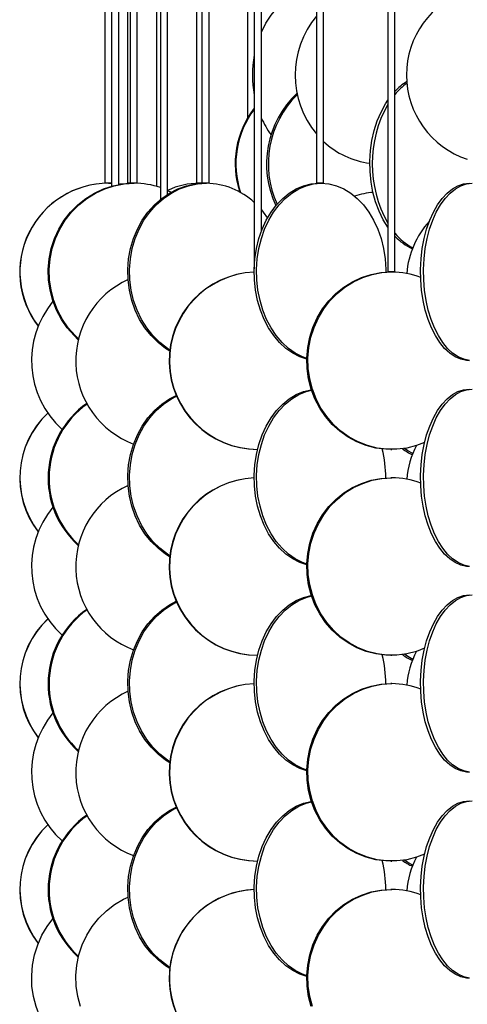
# Model space of a CAD drawing. Header units: millimetres. Extents: x 626 to 3215, y 306 to 3557.
# Tile 8 of 65: x 631 to 757, y 1405 to 1683. Entities that reach past the tile are written whole.
import ezdxf

# ---------------------------------------------------------------- set-up
doc = ezdxf.new("R2010")
doc.units = ezdxf.units.MM

msp = doc.modelspace()

# ---------------------------------------------------------------- linework, layer by layer
at = {"color": 7, "linetype": 'Continuous', "lineweight": 25}
for p, q in [((714.92, 2175.37), (714.92, 1636.5)), ((716.92, 1636.5), (716.92, 2172.02)), ((682.7, 2167.57), (682.7, 1636.5)), ((684.7, 1636.5), (684.7, 2166.1)), ((655.36, 2162.17), (655.36, 1636.5)), ((657.24, 2162), (657.24, 1635.67)), ((659.24, 1636.13), (659.24, 2162)), ((661.71, 2162.25), (661.71, 1636.5)), ((662.48, 2163.89), (662.48, 1636.5)), ((664.48, 1636.5), (664.48, 2163.16)), ((669.86, 2162), (669.86, 1635.64)), ((671.01, 2162), (671.01, 1631.95)), ((673.01, 1633.4), (673.01, 2162)), ((681.19, 2163.75), (681.19, 1636.5)), ((697.41, 2162), (697.41, 1612.34)), ((699.41, 1622.92), (699.41, 2162)), ((735.02, 2162), (735.02, 1611.5)), ((737.02, 1611.5), (737.02, 2162)), ((695.56, 2114.57), (695.56, 1654.92)), ((657.24, 1636.5), (655.36, 1636.5)), ((656.39, 1636.5), (657.24, 1636.48)), ((656.85, 1636.5), (656.85, 1636.49)), ((662.48, 1636.5), (661.71, 1636.5)), ((664.48, 1636.5), (662.48, 1636.5)), ((662.62, 1636.5), (662.99, 1636.49)), ((662.79, 1636.5), (663.07, 1636.5)), ((673.01, 1634.5), (674.04, 1634.01)), ((682.7, 1636.5), (681.19, 1636.5)), ((682, 1636.5), (682.74, 1636.48)), ((682.39, 1636.5), (682.94, 1636.49)), ((684.7, 1636.5), (682.7, 1636.5)), ((716.92, 1636.5), (714.92, 1636.5)), ((737.02, 1611.5), (735.02, 1611.5)), ((735.85, 1561.5), (736.18, 1561.5)), ((736.18, 1553.5), (735.85, 1553.5)), ((735.85, 1503.5), (736.18, 1503.5)), ((736.18, 1495.5), (735.85, 1495.5)), ((735.85, 1445.5), (736.18, 1445.5)), ((736.18, 1437.5), (735.85, 1437.5))]:
    msp.add_line(p, q, dxfattribs=at)
at = {"color": 7, "linetype": 'Continuous', "lineweight": 25, "flags": 128}
for points in [[(699.41, 1679.07), (700.68, 1681.57), (702.19, 1683.87), (703.91, 1685.93), (705.82, 1687.73), (707.88, 1689.24), (710.07, 1690.43), (712.37, 1691.3), (714.72, 1691.82), (714.92, 1691.85)], [(735.02, 1624.11), (733.71, 1626.24), (732.55, 1628.65), (731.6, 1631.24), (730.85, 1633.99), (730.33, 1636.85), (730.03, 1639.78), (729.97, 1642.74), (730.15, 1645.69), (730.56, 1648.59), (731.2, 1651.39), (732.05, 1654.07), (733.11, 1656.57), (734.36, 1658.87), (735.02, 1659.88)], [(647.87, 1592.41), (646.66, 1593.56), (644.74, 1595.74), (643.09, 1598.15), (641.72, 1600.74), (640.65, 1603.49), (639.9, 1606.35), (639.48, 1609.28), (639.4, 1612.24), (639.65, 1615.19), (640.24, 1618.09), (641.15, 1620.89), (642.37, 1623.57), (643.88, 1626.07), (645.67, 1628.37), (647.7, 1630.43), (649.96, 1632.23), (652.4, 1633.74), (655, 1634.93), (657.71, 1635.8), (660.51, 1636.32), (663.34, 1636.5)], [(647.92, 1592.62), (646.94, 1593.56), (645.03, 1595.74), (643.37, 1598.15), (642, 1600.74), (640.94, 1603.49), (640.19, 1606.35), (639.77, 1609.28), (639.69, 1612.24), (639.94, 1615.19), (640.52, 1618.09), (641.43, 1620.89), (642.65, 1623.57), (644.17, 1626.07), (645.96, 1628.37), (647.99, 1630.43), (650.25, 1632.23), (652.69, 1633.74), (655.29, 1634.93), (658, 1635.8), (660.79, 1636.32), (663.63, 1636.5)], [(659.24, 1636.33), (659.34, 1636.32), (659.93, 1636.24)], [(659.52, 1636.3), (659.71, 1636.32), (662.62, 1636.5)], [(673.63, 1589.22), (672.44, 1589.97), (670.31, 1591.63), (668.37, 1593.56), (666.64, 1595.74), (665.14, 1598.15), (663.91, 1600.74), (662.94, 1603.49), (662.27, 1606.35), (661.89, 1609.28), (661.81, 1612.24), (662.04, 1615.19), (662.57, 1618.09), (663.39, 1620.89), (664.49, 1623.57), (665.86, 1626.07), (667.48, 1628.37), (669.32, 1630.43), (671.36, 1632.23), (673.57, 1633.74), (675.91, 1634.93), (678.37, 1635.8), (680.89, 1636.32), (683.45, 1636.5)], [(673.66, 1589.5), (672.94, 1589.97), (670.81, 1591.63), (668.87, 1593.56), (667.14, 1595.74), (665.64, 1598.15), (664.41, 1600.74), (663.44, 1603.49), (662.77, 1606.35), (662.39, 1609.28), (662.31, 1612.24), (662.54, 1615.19), (663.07, 1618.09), (663.89, 1620.89), (664.99, 1623.57), (666.36, 1626.07), (667.98, 1628.37), (669.82, 1630.43), (671.86, 1632.23), (674.07, 1633.74), (676.41, 1634.93), (678.87, 1635.8), (681.39, 1636.32), (683.95, 1636.5)], [(712.21, 1586.93), (710.27, 1587.59), (708.25, 1588.62), (706.33, 1589.97), (704.55, 1591.63), (702.91, 1593.56), (701.46, 1595.74), (700.2, 1598.15), (699.16, 1600.74), (698.35, 1603.49), (697.79, 1606.35), (697.47, 1609.28), (697.4, 1612.24), (697.6, 1615.19), (698.04, 1618.09), (698.73, 1620.89), (699.66, 1623.57), (700.81, 1626.07), (702.16, 1628.37), (703.71, 1630.43), (705.42, 1632.23), (707.28, 1633.74), (709.25, 1634.93), (711.31, 1635.8), (713.43, 1636.32), (715.58, 1636.5)], [(712.22, 1587.12), (710.96, 1587.59), (708.94, 1588.62), (707.02, 1589.97), (705.23, 1591.63), (703.6, 1593.56), (702.15, 1595.74), (700.89, 1598.15), (699.85, 1600.74), (699.04, 1603.49), (698.47, 1606.35), (698.15, 1609.28), (698.09, 1612.24), (698.28, 1615.19), (698.73, 1618.09), (699.42, 1620.89), (700.34, 1623.57), (701.49, 1626.07), (702.85, 1628.37), (704.4, 1630.43), (706.11, 1632.23), (707.96, 1633.74), (709.94, 1634.93), (712, 1635.8), (714.12, 1636.32), (716.27, 1636.5)], [(716.27, 1636.5), (718.42, 1636.32), (720.54, 1635.8), (722.6, 1634.93), (724.57, 1633.74), (726.43, 1632.23), (728.14, 1630.43), (729.68, 1628.37), (731.04, 1626.07), (732.19, 1623.57), (733.12, 1620.89), (733.81, 1618.09), (734.25, 1615.19), (734.44, 1612.24), (734.45, 1611.45)], [(757.99, 1586.5), (757.18, 1586.54), (755.56, 1586.89), (753.98, 1587.59), (752.46, 1588.62), (751.01, 1589.97), (749.66, 1591.63), (748.43, 1593.56), (747.33, 1595.74), (746.38, 1598.15), (745.59, 1600.74), (744.98, 1603.49), (744.55, 1606.35), (744.31, 1609.28), (744.26, 1612.24), (744.41, 1615.19), (744.74, 1618.09), (745.26, 1620.89), (745.96, 1623.57), (746.83, 1626.07), (747.86, 1628.37), (749.03, 1630.43), (750.32, 1632.23), (751.72, 1633.74), (753.21, 1634.93), (754.77, 1635.8), (756.37, 1636.32), (757.99, 1636.5)], [(758.02, 1586.54), (756.4, 1586.89), (754.82, 1587.59), (753.29, 1588.62), (751.84, 1589.97), (750.49, 1591.63), (749.26, 1593.56), (748.16, 1595.74), (747.21, 1598.15), (746.43, 1600.74), (745.82, 1603.49), (745.39, 1606.35), (745.15, 1609.28), (745.1, 1612.24), (745.24, 1615.19), (745.58, 1618.09), (746.1, 1620.89), (746.8, 1623.57), (747.67, 1626.07), (748.69, 1628.37), (749.86, 1630.43), (751.16, 1632.23), (752.56, 1633.74), (754.05, 1634.93), (755.6, 1635.8), (757.21, 1636.32), (758.83, 1636.5)], [(699.41, 1629), (699.93, 1628.37), (701.14, 1626.69)], [(735.85, 1561.5), (734.45, 1561.54), (731.67, 1561.89), (728.95, 1562.59), (726.32, 1563.62), (723.83, 1564.97), (721.51, 1566.63), (719.38, 1568.56), (717.49, 1570.74), (715.86, 1573.15), (714.51, 1575.74), (713.46, 1578.49), (712.72, 1581.35), (712.3, 1584.28), (712.22, 1587.24), (712.47, 1590.19), (713.05, 1593.09), (713.94, 1595.89), (715.15, 1598.57), (716.64, 1601.07), (718.41, 1603.37), (720.42, 1605.43), (722.65, 1607.23), (725.06, 1608.74), (727.62, 1609.93), (730.3, 1610.8), (733.06, 1611.32), (735.85, 1611.5), (735.85, 1611.5)], [(745.37, 1563.46), (743.08, 1562.59), (740.36, 1561.89), (737.58, 1561.54), (734.78, 1561.54), (732, 1561.89), (729.27, 1562.59), (726.65, 1563.62), (724.16, 1564.97), (721.83, 1566.63), (719.71, 1568.56), (717.82, 1570.74), (716.19, 1573.15), (714.83, 1575.74), (713.78, 1578.49), (713.04, 1581.35), (712.63, 1584.28), (712.55, 1587.24), (712.79, 1590.19), (713.37, 1593.09), (714.27, 1595.89), (715.47, 1598.57), (716.97, 1601.07), (718.73, 1603.37), (720.74, 1605.43), (722.97, 1607.23), (725.38, 1608.74), (727.95, 1609.93), (730.63, 1610.8), (733.38, 1611.32), (736.18, 1611.5), (736.18, 1611.5)], [(673.7, 1531.17), (672.44, 1531.97), (670.31, 1533.63), (668.37, 1535.56), (666.64, 1537.74), (665.14, 1540.15), (663.91, 1542.74), (662.94, 1545.49), (662.27, 1548.35), (661.89, 1551.28), (661.81, 1554.24), (662.04, 1557.19), (662.57, 1560.09), (663.39, 1562.89), (664.49, 1565.57), (665.86, 1568.07), (667.48, 1570.37), (669.32, 1572.43), (671.36, 1574.23), (673.57, 1575.74), (675.46, 1576.73)], [(673.66, 1531.5), (672.94, 1531.97), (670.81, 1533.63), (668.87, 1535.56), (667.14, 1537.74), (665.64, 1540.15), (664.41, 1542.74), (663.44, 1545.49), (662.77, 1548.35), (662.39, 1551.28), (662.31, 1554.24), (662.54, 1557.19), (663.07, 1560.09), (663.89, 1562.89), (664.99, 1565.57), (666.36, 1568.07), (667.98, 1570.37), (669.82, 1572.43), (671.86, 1574.23), (674.07, 1575.74), (675.54, 1576.53)], [(712.21, 1528.93), (710.27, 1529.59), (708.25, 1530.62), (706.33, 1531.97), (704.55, 1533.63), (702.91, 1535.56), (701.46, 1537.74), (700.2, 1540.15), (699.16, 1542.74), (698.35, 1545.49), (697.79, 1548.35), (697.47, 1551.28), (697.4, 1554.24), (697.6, 1557.19), (698.04, 1560.09), (698.73, 1562.89), (699.66, 1565.57), (700.81, 1568.07), (702.16, 1570.37), (703.71, 1572.43), (705.42, 1574.23), (707.28, 1575.74), (709.25, 1576.93), (711.31, 1577.8), (713.43, 1578.32), (713.51, 1578.33)], [(712.22, 1529.12), (710.96, 1529.59), (708.94, 1530.62), (707.02, 1531.97), (705.23, 1533.63), (703.6, 1535.56), (702.15, 1537.74), (700.89, 1540.15), (699.85, 1542.74), (699.04, 1545.49), (698.47, 1548.35), (698.15, 1551.28), (698.09, 1554.24), (698.28, 1557.19), (698.73, 1560.09), (699.42, 1562.89), (700.34, 1565.57), (701.49, 1568.07), (702.85, 1570.37), (704.4, 1572.43), (706.11, 1574.23), (707.96, 1575.74), (709.94, 1576.93), (712, 1577.8), (713.55, 1578.21)], [(757.99, 1528.5), (757.18, 1528.54), (755.56, 1528.89), (753.98, 1529.59), (752.46, 1530.62), (751.01, 1531.97), (749.66, 1533.63), (748.43, 1535.56), (747.33, 1537.74), (746.38, 1540.15), (745.59, 1542.74), (744.98, 1545.49), (744.55, 1548.35), (744.31, 1551.28), (744.26, 1554.24), (744.41, 1557.19), (744.74, 1560.09), (745.26, 1562.89), (745.96, 1565.57), (746.83, 1568.07), (747.86, 1570.37), (749.03, 1572.43), (750.32, 1574.23), (751.72, 1575.74), (753.21, 1576.93), (754.77, 1577.8), (756.37, 1578.32), (757.99, 1578.5)], [(758.02, 1528.54), (756.4, 1528.89), (754.82, 1529.59), (753.29, 1530.62), (751.84, 1531.97), (750.49, 1533.63), (749.26, 1535.56), (748.16, 1537.74), (747.21, 1540.15), (746.43, 1542.74), (745.82, 1545.49), (745.39, 1548.35), (745.15, 1551.28), (745.1, 1554.24), (745.24, 1557.19), (745.58, 1560.09), (746.1, 1562.89), (746.8, 1565.57), (747.67, 1568.07), (748.69, 1570.37), (749.86, 1572.43), (751.16, 1574.23), (752.56, 1575.74), (754.05, 1576.93), (755.6, 1577.8), (757.21, 1578.32), (758.83, 1578.5)], [(742.07, 1560.33), (740.71, 1561.12), (739.77, 1561.79)], [(735.85, 1503.5), (734.45, 1503.54), (731.67, 1503.89), (728.95, 1504.59), (726.32, 1505.62), (723.83, 1506.97), (721.51, 1508.63), (719.38, 1510.56), (717.49, 1512.74), (715.86, 1515.15), (714.51, 1517.74), (713.46, 1520.49), (712.72, 1523.35), (712.3, 1526.28), (712.22, 1529.24), (712.47, 1532.19), (713.05, 1535.09), (713.94, 1537.89), (715.15, 1540.57), (716.64, 1543.07), (718.41, 1545.37), (720.42, 1547.43), (722.65, 1549.23), (725.06, 1550.74), (727.62, 1551.93), (730.3, 1552.8), (733.06, 1553.32), (735.85, 1553.5), (735.85, 1553.5)], [(745.4, 1505.48), (743.08, 1504.59), (740.36, 1503.89), (737.58, 1503.54), (734.78, 1503.54), (732, 1503.89), (729.27, 1504.59), (726.65, 1505.62), (724.16, 1506.97), (721.83, 1508.63), (719.71, 1510.56), (717.82, 1512.74), (716.19, 1515.15), (714.83, 1517.74), (713.78, 1520.49), (713.04, 1523.35), (712.63, 1526.28), (712.55, 1529.24), (712.79, 1532.19), (713.37, 1535.09), (714.27, 1537.89), (715.47, 1540.57), (716.97, 1543.07), (718.73, 1545.37), (720.74, 1547.43), (722.97, 1549.23), (725.38, 1550.74), (727.95, 1551.93), (730.63, 1552.8), (733.38, 1553.32), (736.18, 1553.5), (736.18, 1553.5)], [(757.99, 1470.5), (757.18, 1470.54), (755.56, 1470.89), (753.98, 1471.59), (752.46, 1472.62), (751.01, 1473.97), (749.66, 1475.63), (748.43, 1477.56), (747.33, 1479.74), (746.38, 1482.15), (745.59, 1484.74), (744.98, 1487.49), (744.55, 1490.35), (744.31, 1493.28), (744.26, 1496.24), (744.41, 1499.19), (744.74, 1502.09), (745.26, 1504.89), (745.96, 1507.57), (746.83, 1510.07), (747.86, 1512.37), (749.03, 1514.43), (750.32, 1516.23), (751.72, 1517.74), (753.21, 1518.93), (754.77, 1519.8), (756.37, 1520.32), (757.99, 1520.5)], [(758.02, 1470.54), (756.4, 1470.89), (754.82, 1471.59), (753.29, 1472.62), (751.84, 1473.97), (750.49, 1475.63), (749.26, 1477.56), (748.16, 1479.74), (747.21, 1482.15), (746.43, 1484.74), (745.82, 1487.49), (745.39, 1490.35), (745.15, 1493.28), (745.1, 1496.24), (745.24, 1499.19), (745.58, 1502.09), (746.1, 1504.89), (746.8, 1507.57), (747.67, 1510.07), (748.69, 1512.37), (749.86, 1514.43), (751.16, 1516.23), (752.56, 1517.74), (754.05, 1518.93), (755.6, 1519.8), (757.21, 1520.32), (758.83, 1520.5)], [(673.63, 1473.22), (672.44, 1473.97), (670.31, 1475.63), (668.37, 1477.56), (666.64, 1479.74), (665.14, 1482.15), (663.91, 1484.74), (662.94, 1487.49), (662.27, 1490.35), (661.89, 1493.28), (661.81, 1496.24), (662.04, 1499.19), (662.57, 1502.09), (663.39, 1504.89), (664.49, 1507.57), (665.86, 1510.07), (667.48, 1512.37), (669.32, 1514.43), (671.36, 1516.23), (673.57, 1517.74), (675.46, 1518.73)], [(673.66, 1473.5), (672.94, 1473.97), (670.81, 1475.63), (668.87, 1477.56), (667.14, 1479.74), (665.64, 1482.15), (664.41, 1484.74), (663.44, 1487.49), (662.77, 1490.35), (662.39, 1493.28), (662.31, 1496.24), (662.54, 1499.19), (663.07, 1502.09), (663.89, 1504.89), (664.99, 1507.57), (666.36, 1510.07), (667.98, 1512.37), (669.82, 1514.43), (671.86, 1516.23), (674.07, 1517.74), (675.54, 1518.53)], [(712.21, 1470.93), (710.27, 1471.59), (708.25, 1472.62), (706.33, 1473.97), (704.55, 1475.63), (702.91, 1477.56), (701.46, 1479.74), (700.2, 1482.15), (699.16, 1484.74), (698.35, 1487.49), (697.79, 1490.35), (697.47, 1493.28), (697.4, 1496.24), (697.6, 1499.19), (698.04, 1502.09), (698.73, 1504.89), (699.66, 1507.57), (700.81, 1510.07), (702.16, 1512.37), (703.71, 1514.43), (705.42, 1516.23), (707.28, 1517.74), (709.25, 1518.93), (711.31, 1519.8), (713.43, 1520.32), (713.51, 1520.33)], [(712.22, 1471.12), (710.96, 1471.59), (708.94, 1472.62), (707.02, 1473.97), (705.23, 1475.63), (703.6, 1477.56), (702.15, 1479.74), (700.89, 1482.15), (699.85, 1484.74), (699.04, 1487.49), (698.47, 1490.35), (698.15, 1493.28), (698.09, 1496.24), (698.28, 1499.19), (698.73, 1502.09), (699.42, 1504.89), (700.34, 1507.57), (701.49, 1510.07), (702.85, 1512.37), (704.4, 1514.43), (706.11, 1516.23), (707.96, 1517.74), (709.94, 1518.93), (712, 1519.8), (713.55, 1520.21)], [(742.07, 1502.33), (740.71, 1503.12), (739.77, 1503.79)], [(735.85, 1445.5), (734.45, 1445.54), (731.67, 1445.89), (728.95, 1446.59), (726.32, 1447.62), (723.83, 1448.97), (721.51, 1450.63), (719.38, 1452.56), (717.49, 1454.74), (715.86, 1457.15), (714.51, 1459.74), (713.46, 1462.49), (712.72, 1465.35), (712.3, 1468.28), (712.22, 1471.24), (712.47, 1474.19), (713.05, 1477.09), (713.94, 1479.89), (715.15, 1482.57), (716.64, 1485.07), (718.41, 1487.37), (720.42, 1489.43), (722.65, 1491.23), (725.06, 1492.74), (727.62, 1493.93), (730.3, 1494.8), (733.06, 1495.32), (735.85, 1495.5), (735.85, 1495.5)], [(745.37, 1447.46), (743.08, 1446.59), (740.36, 1445.89), (737.58, 1445.54), (734.78, 1445.54), (732, 1445.89), (729.27, 1446.59), (726.65, 1447.62), (724.16, 1448.97), (721.83, 1450.63), (719.71, 1452.56), (717.82, 1454.74), (716.19, 1457.15), (714.83, 1459.74), (713.78, 1462.49), (713.04, 1465.35), (712.63, 1468.28), (712.55, 1471.24), (712.79, 1474.19), (713.37, 1477.09), (714.27, 1479.89), (715.47, 1482.57), (716.97, 1485.07), (718.73, 1487.37), (720.74, 1489.43), (722.97, 1491.23), (725.38, 1492.74), (727.95, 1493.93), (730.63, 1494.8), (733.38, 1495.32), (736.18, 1495.5), (736.18, 1495.5)], [(712.21, 1412.93), (710.27, 1413.59), (708.25, 1414.62), (706.33, 1415.97), (704.55, 1417.63), (702.91, 1419.56), (701.46, 1421.74), (700.2, 1424.15), (699.16, 1426.74), (698.35, 1429.49), (697.79, 1432.35), (697.47, 1435.28), (697.4, 1438.24), (697.6, 1441.19), (698.04, 1444.09), (698.73, 1446.89), (699.66, 1449.57), (700.81, 1452.07), (702.16, 1454.37), (703.71, 1456.43), (705.42, 1458.23), (707.28, 1459.74), (709.25, 1460.93), (711.31, 1461.8), (713.43, 1462.32), (713.51, 1462.33)], [(757.99, 1412.5), (757.18, 1412.54), (755.56, 1412.89), (753.98, 1413.59), (752.46, 1414.62), (751.01, 1415.97), (749.66, 1417.63), (748.43, 1419.56), (747.33, 1421.74), (746.38, 1424.15), (745.59, 1426.74), (744.98, 1429.49), (744.55, 1432.35), (744.31, 1435.28), (744.26, 1438.24), (744.41, 1441.19), (744.74, 1444.09), (745.26, 1446.89), (745.96, 1449.57), (746.83, 1452.07), (747.86, 1454.37), (749.03, 1456.43), (750.32, 1458.23), (751.72, 1459.74), (753.21, 1460.93), (754.77, 1461.8), (756.37, 1462.32), (757.99, 1462.5)], [(758.02, 1412.54), (756.4, 1412.89), (754.82, 1413.59), (753.29, 1414.62), (751.84, 1415.97), (750.49, 1417.63), (749.26, 1419.56), (748.16, 1421.74), (747.21, 1424.15), (746.43, 1426.74), (745.82, 1429.49), (745.39, 1432.35), (745.15, 1435.28), (745.1, 1438.24), (745.24, 1441.19), (745.58, 1444.09), (746.1, 1446.89), (746.8, 1449.57), (747.67, 1452.07), (748.69, 1454.37), (749.86, 1456.43), (751.16, 1458.23), (752.56, 1459.74), (754.05, 1460.93), (755.6, 1461.8), (757.21, 1462.32), (758.83, 1462.5)], [(673.63, 1415.22), (672.44, 1415.97), (670.31, 1417.63), (668.37, 1419.56), (666.64, 1421.74), (665.14, 1424.15), (663.91, 1426.74), (662.94, 1429.49), (662.27, 1432.35), (661.89, 1435.28), (661.81, 1438.24), (662.04, 1441.19), (662.57, 1444.09), (663.39, 1446.89), (664.49, 1449.57), (665.86, 1452.07), (667.48, 1454.37), (669.32, 1456.43), (671.36, 1458.23), (673.57, 1459.74), (675.46, 1460.73)], [(673.66, 1415.5), (672.94, 1415.97), (670.81, 1417.63), (668.87, 1419.56), (667.14, 1421.74), (665.64, 1424.15), (664.41, 1426.74), (663.44, 1429.49), (662.77, 1432.35), (662.39, 1435.28), (662.31, 1438.24), (662.54, 1441.19), (663.07, 1444.09), (663.89, 1446.89), (664.99, 1449.57), (666.36, 1452.07), (667.98, 1454.37), (669.82, 1456.43), (671.86, 1458.23), (674.07, 1459.74), (675.54, 1460.53)], [(712.22, 1413.12), (710.96, 1413.59), (708.94, 1414.62), (707.02, 1415.97), (705.23, 1417.63), (703.6, 1419.56), (702.15, 1421.74), (700.89, 1424.15), (699.85, 1426.74), (699.04, 1429.49), (698.47, 1432.35), (698.15, 1435.28), (698.09, 1438.24), (698.28, 1441.19), (698.73, 1444.09), (699.42, 1446.89), (700.34, 1449.57), (701.49, 1452.07), (702.85, 1454.37), (704.4, 1456.43), (706.11, 1458.23), (707.96, 1459.74), (709.94, 1460.93), (712, 1461.8), (713.55, 1462.21)], [(742.07, 1444.33), (740.71, 1445.12), (739.77, 1445.79)], [(713.46, 1404.49), (712.72, 1407.35), (712.3, 1410.28), (712.22, 1413.24), (712.47, 1416.19), (713.05, 1419.09), (713.94, 1421.89), (715.15, 1424.57), (716.64, 1427.07), (718.41, 1429.37), (720.42, 1431.43), (722.65, 1433.23), (725.06, 1434.74), (727.62, 1435.93), (730.3, 1436.8), (733.06, 1437.32), (735.85, 1437.5), (735.85, 1437.5)], [(713.78, 1404.49), (713.04, 1407.35), (712.63, 1410.28), (712.55, 1413.24), (712.79, 1416.19), (713.37, 1419.09), (714.27, 1421.89), (715.47, 1424.57), (716.97, 1427.07), (718.73, 1429.37), (720.74, 1431.43), (722.97, 1433.23), (725.38, 1434.74), (727.95, 1435.93), (730.63, 1436.8), (733.38, 1437.32), (736.18, 1437.5), (736.18, 1437.5)], [(648.47, 1404.49), (647.7, 1407.35), (647.26, 1410.28), (647.18, 1413.24), (647.44, 1416.19), (648.04, 1419.09), (648.98, 1421.89), (650.25, 1424.57), (651.81, 1427.07), (653.66, 1429.37), (655.77, 1431.43), (658.1, 1433.23), (660.63, 1434.74), (661.88, 1435.34)], [(664.79, 1388.56), (662.19, 1387.89), (659.44, 1387.54), (656.68, 1387.54), (653.93, 1387.89), (651.25, 1388.59), (648.66, 1389.62), (646.2, 1390.97), (643.9, 1392.63), (641.81, 1394.56), (639.94, 1396.74), (638.33, 1399.15), (637, 1401.74), (635.96, 1404.49), (635.23, 1407.35), (634.82, 1410.28), (634.74, 1413.24), (634.99, 1416.19), (635.55, 1419.09), (636.44, 1421.89), (637.63, 1424.57), (639.1, 1427.07), (640.73, 1429.24)]]:
    msp.add_lwpolyline(points, dxfattribs=at)
at = {"color": 7, "linetype": 'Continuous', "lineweight": 25}
for centre, radius, start, end in [((765.27, 1667), 25, 108.3144, 251.6856), ((734.81, 1667), 25.91, 140.1316, 219.8684), ((727.6, 1667), 30.71, 169.4645, 190.5355), ((749.14, 1651.04), 16.6, 122.022, 136.9251), ((750.34, 1650.51), 17.29, 125.1594, 140.3798), ((728.28, 1641.94), 27.41, 133.4557, 205.3608), ((728.83, 1641.95), 27.46, 134.7351, 204.4437), ((717.45, 1642), 25.41, 142.0452, 198.237), ((717.67, 1641.99), 25.43, 142.8203, 198.5638), ((764.78, 1642), 34.14, 150.6532, 209.3468), ((722.82, 1665.31), 25.62, 203.9259, 216.1769), ((732.84, 1665.24), 23.26, 226.8021, 262.8955), ((656.36, 1611.5), 25, 90.0826, 217.6488), ((656.42, 1611.5), 25, 90.0826, 217.5044), ((663.62, 1613.46), 23.04, 71.2933, 89.9813), ((682.03, 1615.11), 21.39, 90.0899, 114.9572), ((683.73, 1616.51), 19.98, 46.8033, 89.3598), ((732.71, 1611.25), 22.74, 94.6459, 107.9928), ((765.27, 1609), 25, 137.945, 175.1664), ((749.81, 1632.97), 16.57, 219.4253, 242.1506), ((748.27, 1631.91), 15.25, 222.4498, 245.5509), ((672.22, 1586.5), 25.07, 114.3532, 249.4817), ((698.45, 1586.5), 25, 92.4254, 269.7781), ((698.55, 1586.5), 25, 92.6508, 269.7776), ((736.17, 1588.99), 22.5, 68.8628, 89.9704), ((660.82, 1586.52), 26.13, 140.2402, 227.83), ((664.94, 1553.48), 25.59, 125.0411, 228.1681), ((665.23, 1553.48), 25.6, 125.6243, 227.4463), ((656.4, 1553.5), 25.03, 133.2714, 217.6019), ((656.46, 1553.5), 25.03, 133.3827, 217.4576), ((765.27, 1551), 25, 152.3474, 175.1664), ((700.83, 1553.53), 33.62, 359.8605, 13.9252), ((747.69, 1572.89), 14.08, 232.6552, 245.9584), ((672.22, 1528.5), 25.07, 114.3532, 249.4817), ((698.45, 1528.5), 25, 92.4254, 269.7781), ((698.55, 1528.5), 25, 92.6508, 269.7776), ((736.17, 1530.99), 22.5, 68.8628, 89.9704), ((660.82, 1528.52), 26.13, 140.2402, 227.83), ((664.94, 1495.48), 25.59, 125.0411, 228.1681), ((665.23, 1495.48), 25.6, 125.6243, 227.4463), ((656.4, 1495.5), 25.03, 133.2714, 217.6019), ((656.46, 1495.5), 25.03, 133.3827, 217.4576), ((765.27, 1493), 25, 152.3474, 175.1664), ((700.83, 1495.53), 33.62, 359.8605, 13.9252), ((747.69, 1514.89), 14.08, 232.6552, 245.9584), ((672.22, 1470.5), 25.07, 114.3532, 249.4817), ((698.45, 1470.5), 25, 92.4254, 269.7781), ((698.55, 1470.5), 25, 92.6508, 269.7776), ((736.17, 1472.99), 22.5, 68.8628, 89.9704), ((660.82, 1470.52), 26.13, 140.2402, 227.83), ((664.94, 1437.48), 25.59, 125.0411, 228.1681), ((665.23, 1437.48), 25.6, 125.6243, 227.4463), ((656.4, 1437.5), 25.03, 133.2714, 217.6019), ((656.46, 1437.5), 25.03, 133.3827, 217.4576), ((700.83, 1437.53), 33.62, 359.8605, 13.9252), ((747.69, 1456.89), 14.08, 232.6552, 245.9584), ((765.27, 1435), 25, 152.3474, 175.1664), ((698.45, 1412.5), 25, 92.4254, 269.7781), ((698.46, 1412.54), 24.96, 92.432, 320.2068), ((736.17, 1414.99), 22.5, 68.8628, 89.9704)]:
    msp.add_arc(centre, radius, start, end, dxfattribs=at)

doc.saveas('drawing.dxf')
